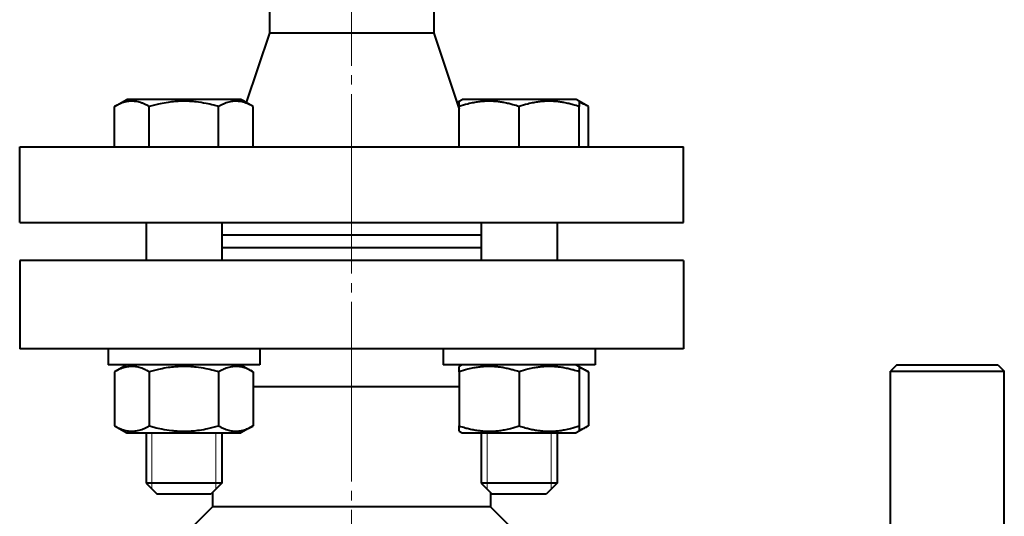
# Model space of a CAD drawing. Header units: millimetres. Extents: x -4428 to 3866, y -3426 to 3855.
# Tile 57 of 191: x -3048 to -2892, y 2259 to 2338. Entities that reach past the tile are written whole.
import ezdxf

# ---------------------------------------------------------------- set-up
doc = ezdxf.new("R2010")
doc.units = ezdxf.units.MM
for name, pattern in [('K5LT_AXLED', [32.912189, 28.412189, -1.5, 1.5, -1.5]), ('K5LT_BASIC', [0]), ('K5LT_THIN', [0])]:
    doc.linetypes.add(name, pattern=pattern)
doc.layers.add('Системный слой', color=7, linetype='Continuous')

# ---------------------------------------------------------------- blocks, each defined once
blk = doc.blocks.new('U7')
at = {"layer": 'Системный слой', "color": 30, "linetype": 'K5LT_AXLED', "lineweight": 20, "true_color": 0xff8000}
blk.add_line((-2995.34, 2457.57), (-2995.34, 1825.57), dxfattribs=at)
blk = doc.blocks.new('U0')
at = {"layer": 'Системный слой', "color": 150, "linetype": 'K5LT_BASIC', "lineweight": 40, "true_color": 0x0080ff}
for p, q in [((-3008.34, 2339.84), (-3008.34, 2335.57)), ((-2982.34, 2339.84), (-2982.34, 2335.57)), ((-3008.34, 2335.57), (-3012, 2324.59)), ((-2982.34, 2335.57), (-3008.34, 2335.57)), ((-2982.34, 2335.57), (-2978.32, 2323.52)), ((-3032.82, 2323.95), (-3030.88, 2325.07)), ((-3031.35, 2324.8), (-3030.88, 2325.07)), ((-3012.83, 2325.07), (-3030.88, 2325.07)), ((-3010.88, 2323.95), (-3012.83, 2325.07)), ((-3012.35, 2324.8), (-3012.83, 2325.07)), ((-2978.68, 2324.59), (-2977.84, 2325.07)), ((-2978.32, 2324.8), (-2977.84, 2325.07)), ((-2978.32, 2323.95), (-2978.32, 2324.8)), ((-2959.79, 2325.07), (-2977.84, 2325.07)), ((-2959.32, 2324.8), (-2959.79, 2325.07)), ((-2957.85, 2323.95), (-2959.79, 2325.07)), ((-2959.32, 2324.8), (-2959.32, 2323.95)), ((-3032.82, 2317.57), (-3032.82, 2323.95)), ((-3027.34, 2317.57), (-3027.34, 2323.95)), ((-3016.37, 2317.57), (-3016.37, 2323.95)), ((-3010.88, 2317.57), (-3010.88, 2323.95)), ((-2978.32, 2317.57), (-2978.32, 2323.95)), ((-2968.82, 2317.57), (-2968.82, 2323.95)), ((-2959.32, 2317.57), (-2959.32, 2323.95)), ((-2957.85, 2317.57), (-2957.85, 2323.95)), ((-3047.84, 2305.57), (-3047.84, 2317.57)), ((-3047.84, 2317.57), (-2942.84, 2317.57)), ((-2942.84, 2305.57), (-2942.84, 2317.57)), ((-3047.84, 2305.57), (-2942.84, 2305.57)), ((-3027.85, 2305.57), (-3027.85, 2299.57)), ((-3015.85, 2305.57), (-3015.85, 2299.57)), ((-2974.82, 2305.57), (-2974.82, 2299.57)), ((-2962.82, 2305.57), (-2962.82, 2299.57)), ((-2995.34, 2303.57), (-3015.85, 2303.57)), ((-2974.82, 2303.57), (-2995.34, 2303.57)), ((-2995.34, 2301.57), (-3015.85, 2301.57)), ((-2974.82, 2301.57), (-2995.34, 2301.57)), ((-2942.84, 2299.57), (-3047.84, 2299.57)), ((-3047.84, 2299.57), (-3047.84, 2285.57)), ((-2942.84, 2299.57), (-2942.84, 2285.57)), ((-2942.84, 2285.57), (-3047.84, 2285.57)), ((-3033.85, 2285.57), (-3033.85, 2283.07)), ((-3009.85, 2285.57), (-3009.85, 2283.07)), ((-2980.82, 2285.57), (-2980.82, 2283.07)), ((-2956.82, 2285.57), (-2956.82, 2283.07)), ((-3021.85, 2283.07), (-3033.85, 2283.07)), ((-3030.88, 2283.07), (-3032.82, 2281.95)), ((-3030.88, 2283.07), (-3031.35, 2282.8)), ((-3009.85, 2283.07), (-3021.85, 2283.07)), ((-3012.83, 2283.07), (-3010.88, 2281.95)), ((-2956.82, 2283.07), (-2980.82, 2283.07)), ((-2977.84, 2283.07), (-2978.32, 2282.8)), ((-2978.32, 2281.95), (-2978.32, 2282.8)), ((-2959.79, 2283.07), (-2957.85, 2281.95)), ((-2959.79, 2283.07), (-2959.32, 2282.8)), ((-2959.32, 2282.8), (-2959.32, 2281.95)), ((-2909.07, 2283.07), (-2910.07, 2282.07)), ((-2910.07, 2282.07), (-2909.83, 2282.07)), ((-2910.07, 2232.07), (-2910.07, 2282.07)), ((-2909.83, 2282.07), (-2892.07, 2282.07)), ((-2909.07, 2283.07), (-2893.07, 2283.07)), ((-2893.07, 2283.07), (-2892.07, 2282.07)), ((-2892.07, 2232.07), (-2892.07, 2282.07)), ((-3032.82, 2281.95), (-3032.82, 2273.4)), ((-3027.34, 2281.95), (-3027.34, 2273.4)), ((-3016.37, 2281.95), (-3016.37, 2273.4)), ((-3010.88, 2281.95), (-3010.88, 2273.4)), ((-2978.32, 2281.95), (-2978.32, 2273.4)), ((-2968.82, 2281.95), (-2968.82, 2273.4)), ((-2959.32, 2281.95), (-2959.32, 2273.4)), ((-2957.85, 2281.95), (-2957.85, 2273.4)), ((-2995.34, 2279.57), (-3010.88, 2279.57)), ((-2978.32, 2279.57), (-2995.34, 2279.57)), ((-3032.82, 2273.4), (-3030.88, 2272.27)), ((-3010.88, 2273.4), (-3012.83, 2272.27)), ((-2978.32, 2272.55), (-2978.32, 2273.4)), ((-2957.85, 2273.4), (-2959.79, 2272.27)), ((-2959.32, 2273.4), (-2959.32, 2272.55)), ((-3031.35, 2272.55), (-3030.88, 2272.27)), ((-3030.88, 2272.27), (-3012.83, 2272.27)), ((-3027.85, 2272.27), (-3027.85, 2264.32)), ((-3015.85, 2272.27), (-3015.85, 2264.32)), ((-2978.32, 2272.55), (-2977.84, 2272.27)), ((-2977.84, 2272.27), (-2968.82, 2272.27)), ((-2974.82, 2272.27), (-2974.82, 2264.32)), ((-2968.82, 2272.27), (-2959.79, 2272.27)), ((-2962.82, 2272.27), (-2962.82, 2264.32)), ((-2959.32, 2272.55), (-2959.79, 2272.27)), ((-3015.85, 2264.32), (-3027.85, 2264.32)), ((-3027.85, 2264.32), (-3026.1, 2262.57)), ((-3015.85, 2264.32), (-3017.6, 2262.57)), ((-2962.82, 2264.32), (-2974.82, 2264.32)), ((-2974.82, 2264.32), (-2973.07, 2262.57)), ((-2962.82, 2264.32), (-2964.57, 2262.57)), ((-3017.6, 2262.57), (-3026.1, 2262.57)), ((-3017.34, 2262.84), (-3017.6, 2262.57)), ((-3017.34, 2262.84), (-3017.34, 2260.57)), ((-2973.34, 2262.84), (-2973.34, 2260.57)), ((-2964.57, 2262.57), (-2973.07, 2262.57)), ((-3017.34, 2260.57), (-3029.34, 2248.57)), ((-3003.34, 2260.57), (-3017.34, 2260.57)), ((-2973.34, 2260.57), (-3003.34, 2260.57)), ((-2973.34, 2260.57), (-2970.34, 2257.57))]:
    blk.add_line(p, q, dxfattribs=at)
at = {"layer": 'Системный слой', "color": 7, "linetype": 'K5LT_THIN', "lineweight": 20}
for p, q in [((-3026.91, 2272.27), (-3026.91, 2264.32)), ((-3016.8, 2272.27), (-3016.8, 2264.32)), ((-2973.87, 2272.27), (-2973.87, 2264.32)), ((-2963.77, 2272.27), (-2963.77, 2264.32)), ((-3026.91, 2264.32), (-3026.91, 2263.38)), ((-3016.8, 2264.32), (-3016.8, 2263.38)), ((-2973.87, 2264.32), (-2973.87, 2263.38)), ((-2963.77, 2264.32), (-2963.77, 2263.38))]:
    blk.add_line(p, q, dxfattribs=at)
at = {"layer": 'Системный слой', "color": 150, "linetype": 'K5LT_BASIC', "lineweight": 40, "true_color": 0x0080ff}
for points, knots in [([(-3027.34, 2323.95), (-3027.58, 2324.09), (-3027.98, 2324.3), (-3028.51, 2324.51), (-3028.92, 2324.64), (-3029.3, 2324.73), (-3029.68, 2324.78), (-3030.07, 2324.8), (-3030.44, 2324.79), (-3030.81, 2324.74), (-3031.2, 2324.66), (-3031.76, 2324.48), (-3032.3, 2324.24), (-3032.69, 2324.02), (-3032.82, 2323.95)], [0, 0, 0, 0, 2.031939, 3.311633, 4.396645, 5.423589, 6.350589, 7.49983, 8.533187, 9.335775, 10.524184, 11.684847, 13.915004, 15, 15, 15, 15]), ([(-3016.37, 2323.95), (-3016.62, 2324.02), (-3017.28, 2324.2), (-3018.46, 2324.48), (-3019.66, 2324.67), (-3020.58, 2324.75), (-3021.09, 2324.78), (-3021.43, 2324.79), (-3021.7, 2324.8), (-3022, 2324.8), (-3022.38, 2324.79), (-3022.83, 2324.77), (-3023.48, 2324.72), (-3024.42, 2324.61), (-3025.49, 2324.42), (-3026.49, 2324.18), (-3027.06, 2324.03), (-3027.34, 2323.95)], [0, 0, 0, 0, 3.152296, 8.024027, 14.430358, 17.4743, 18.996271, 20.518242, 21.409855, 22.301468, 24.084694, 25.867919, 27.651145, 31.792504, 37.072525, 40.536262, 44, 44, 44, 44]), ([(-3010.88, 2323.95), (-3011.12, 2324.09), (-3011.52, 2324.3), (-3012.06, 2324.51), (-3012.47, 2324.64), (-3012.84, 2324.73), (-3013.23, 2324.78), (-3013.61, 2324.8), (-3013.98, 2324.79), (-3014.35, 2324.74), (-3014.74, 2324.66), (-3015.3, 2324.48), (-3015.84, 2324.24), (-3016.24, 2324.02), (-3016.37, 2323.95)], [0, 0, 0, 0, 2.031939, 3.311633, 4.396645, 5.423589, 6.350589, 7.49983, 8.533187, 9.335775, 10.524184, 11.684847, 13.915004, 15, 15, 15, 15]), ([(-2968.82, 2323.95), (-2969.14, 2324.06), (-2969.68, 2324.22), (-2970.49, 2324.43), (-2971.2, 2324.58), (-2971.8, 2324.68), (-2972.34, 2324.74), (-2972.88, 2324.78), (-2973.55, 2324.8), (-2974.1, 2324.79), (-2974.66, 2324.75), (-2975.25, 2324.69), (-2976.08, 2324.56), (-2977.1, 2324.33), (-2977.87, 2324.1), (-2978.32, 2323.95)], [0, 0, 0, 0, 1.679816, 2.780687, 4.100621, 5.29978, 5.785161, 6.773962, 7.999819, 9.102067, 9.530451, 10.806592, 12.055167, 13.667644, 16, 16, 16, 16]), ([(-2959.32, 2323.95), (-2959.64, 2324.06), (-2960.18, 2324.22), (-2960.99, 2324.43), (-2961.7, 2324.58), (-2962.3, 2324.68), (-2962.84, 2324.74), (-2963.38, 2324.78), (-2964.05, 2324.8), (-2964.6, 2324.79), (-2965.16, 2324.75), (-2965.75, 2324.69), (-2966.58, 2324.56), (-2967.6, 2324.33), (-2968.37, 2324.1), (-2968.82, 2323.95)], [0, 0, 0, 0, 1.679816, 2.780687, 4.100621, 5.29978, 5.785161, 6.773962, 7.999819, 9.102067, 9.530451, 10.806592, 12.055167, 13.667644, 16, 16, 16, 16]), ([(-2957.85, 2323.95), (-2958, 2324.04), (-2958.27, 2324.18), (-2958.76, 2324.41), (-2959.09, 2324.54), (-2959.32, 2324.6)], [0, 0, 0, 0, 1.918281, 3.26766, 6, 6, 6, 6]), ([(-3027.34, 2281.95), (-3027.58, 2282.09), (-3027.98, 2282.3), (-3028.51, 2282.51), (-3028.92, 2282.64), (-3029.3, 2282.73), (-3029.68, 2282.78), (-3030.07, 2282.8), (-3030.44, 2282.79), (-3030.81, 2282.74), (-3031.2, 2282.66), (-3031.76, 2282.48), (-3032.3, 2282.24), (-3032.69, 2282.02), (-3032.82, 2281.95)], [0, 0, 0, 0, 2.031939, 3.311633, 4.396645, 5.423589, 6.350589, 7.49983, 8.533187, 9.335775, 10.524184, 11.684847, 13.915004, 15, 15, 15, 15]), ([(-3016.37, 2281.95), (-3016.62, 2282.02), (-3017.28, 2282.2), (-3018.46, 2282.48), (-3019.66, 2282.67), (-3020.58, 2282.75), (-3021.09, 2282.78), (-3021.43, 2282.79), (-3021.7, 2282.8), (-3022, 2282.8), (-3022.38, 2282.79), (-3022.83, 2282.77), (-3023.48, 2282.72), (-3024.42, 2282.61), (-3025.49, 2282.42), (-3026.49, 2282.18), (-3027.06, 2282.03), (-3027.34, 2281.95)], [0, 0, 0, 0, 3.152296, 8.024027, 14.430358, 17.4743, 18.996271, 20.518242, 21.409855, 22.301468, 24.084694, 25.867919, 27.651145, 31.792504, 37.072525, 40.536262, 44, 44, 44, 44]), ([(-3010.88, 2281.95), (-3011.12, 2282.09), (-3011.52, 2282.3), (-3012.06, 2282.51), (-3012.47, 2282.64), (-3012.84, 2282.73), (-3013.23, 2282.78), (-3013.61, 2282.8), (-3013.98, 2282.79), (-3014.35, 2282.74), (-3014.74, 2282.66), (-3015.3, 2282.48), (-3015.84, 2282.24), (-3016.24, 2282.02), (-3016.37, 2281.95)], [0, 0, 0, 0, 2.031939, 3.311633, 4.396645, 5.423589, 6.350589, 7.49983, 8.533187, 9.335775, 10.524184, 11.684847, 13.915004, 15, 15, 15, 15]), ([(-2968.82, 2281.95), (-2969.14, 2282.06), (-2969.68, 2282.22), (-2970.49, 2282.43), (-2971.2, 2282.58), (-2971.8, 2282.68), (-2972.34, 2282.74), (-2972.88, 2282.78), (-2973.55, 2282.8), (-2974.1, 2282.79), (-2974.66, 2282.75), (-2975.25, 2282.69), (-2976.08, 2282.56), (-2977.1, 2282.33), (-2977.87, 2282.1), (-2978.32, 2281.95)], [0, 0, 0, 0, 1.679816, 2.780687, 4.100621, 5.29978, 5.785161, 6.773962, 7.999819, 9.102067, 9.530451, 10.806592, 12.055167, 13.667644, 16, 16, 16, 16]), ([(-2959.32, 2281.95), (-2959.64, 2282.06), (-2960.18, 2282.22), (-2960.99, 2282.43), (-2961.7, 2282.58), (-2962.3, 2282.68), (-2962.84, 2282.74), (-2963.38, 2282.78), (-2964.05, 2282.8), (-2964.6, 2282.79), (-2965.16, 2282.75), (-2965.75, 2282.69), (-2966.58, 2282.56), (-2967.6, 2282.33), (-2968.37, 2282.1), (-2968.82, 2281.95)], [0, 0, 0, 0, 1.679816, 2.780687, 4.100621, 5.29978, 5.785161, 6.773962, 7.999819, 9.102067, 9.530451, 10.806592, 12.055167, 13.667644, 16, 16, 16, 16]), ([(-2957.85, 2281.95), (-2958, 2282.04), (-2958.27, 2282.18), (-2958.76, 2282.41), (-2959.09, 2282.54), (-2959.32, 2282.6)], [0, 0, 0, 0, 1.918281, 3.26766, 6, 6, 6, 6]), ([(-3032.82, 2273.4), (-3032.58, 2273.26), (-3032.18, 2273.05), (-3031.65, 2272.83), (-3031.24, 2272.7), (-3030.86, 2272.62), (-3030.48, 2272.56), (-3030.09, 2272.54), (-3029.73, 2272.56), (-3029.35, 2272.61), (-3028.96, 2272.69), (-3028.4, 2272.86), (-3027.86, 2273.1), (-3027.47, 2273.32), (-3027.34, 2273.4)], [0, 0, 0, 0, 2.031939, 3.311633, 4.396645, 5.423589, 6.350589, 7.49983, 8.533187, 9.335775, 10.524184, 11.684847, 13.915004, 15, 15, 15, 15]), ([(-3027.34, 2273.4), (-3027.08, 2273.32), (-3026.43, 2273.14), (-3025.24, 2272.87), (-3024.05, 2272.68), (-3023.13, 2272.59), (-3022.61, 2272.56), (-3022.28, 2272.55), (-3022, 2272.55), (-3021.7, 2272.55), (-3021.33, 2272.55), (-3020.87, 2272.57), (-3020.23, 2272.62), (-3019.29, 2272.73), (-3018.22, 2272.93), (-3017.21, 2273.16), (-3016.65, 2273.31), (-3016.37, 2273.4)], [0, 0, 0, 0, 3.152296, 8.024027, 14.430358, 17.4743, 18.996271, 20.518242, 21.409855, 22.301468, 24.084694, 25.867919, 27.651145, 31.792504, 37.072525, 40.536262, 44, 44, 44, 44]), ([(-3016.37, 2273.4), (-3016.13, 2273.26), (-3015.73, 2273.05), (-3015.2, 2272.83), (-3014.78, 2272.7), (-3014.41, 2272.62), (-3014.03, 2272.56), (-3013.64, 2272.54), (-3013.27, 2272.56), (-3012.9, 2272.61), (-3012.51, 2272.69), (-3011.95, 2272.86), (-3011.41, 2273.1), (-3011.01, 2273.32), (-3010.88, 2273.4)], [0, 0, 0, 0, 2.031939, 3.311633, 4.396645, 5.423589, 6.350589, 7.49983, 8.533187, 9.335775, 10.524184, 11.684847, 13.915004, 15, 15, 15, 15]), ([(-2978.32, 2273.4), (-2978, 2273.29), (-2977.46, 2273.12), (-2976.65, 2272.91), (-2975.94, 2272.76), (-2975.34, 2272.67), (-2974.8, 2272.61), (-2974.26, 2272.56), (-2973.59, 2272.54), (-2973.04, 2272.55), (-2972.48, 2272.59), (-2971.89, 2272.65), (-2971.06, 2272.79), (-2970.04, 2273.02), (-2969.27, 2273.25), (-2968.82, 2273.4)], [0, 0, 0, 0, 1.679816, 2.780687, 4.100621, 5.29978, 5.785161, 6.773962, 7.999819, 9.102067, 9.530451, 10.806592, 12.055167, 13.667644, 16, 16, 16, 16]), ([(-2968.82, 2273.4), (-2968.5, 2273.29), (-2967.96, 2273.12), (-2967.15, 2272.91), (-2966.44, 2272.76), (-2965.84, 2272.67), (-2965.3, 2272.61), (-2964.76, 2272.56), (-2964.09, 2272.54), (-2963.54, 2272.55), (-2962.98, 2272.59), (-2962.39, 2272.65), (-2961.56, 2272.79), (-2960.54, 2273.02), (-2959.77, 2273.25), (-2959.32, 2273.4)], [0, 0, 0, 0, 1.679816, 2.780687, 4.100621, 5.29978, 5.785161, 6.773962, 7.999819, 9.102067, 9.530451, 10.806592, 12.055167, 13.667644, 16, 16, 16, 16]), ([(-2959.32, 2272.74), (-2959.16, 2272.79), (-2958.9, 2272.88), (-2958.4, 2273.09), (-2958.07, 2273.27), (-2957.85, 2273.4)], [0, 0, 0, 0, 1.912507, 3.220306, 6, 6, 6, 6])]:
    blk.add_open_spline(points, degree=3, knots=knots, dxfattribs=at)
blk.add_open_spline([(-2978.32, 2324.6), (-2978.43, 2324.57), (-2978.54, 2324.54), (-2978.64, 2324.5)], degree=3, dxfattribs=at)
at = {"layer": 'Системный слой'}
blk.add_blockref('U7', (0, 0), dxfattribs=at)

msp = doc.modelspace()

# ---------------------------------------------------------------- block references
at = {"layer": 'Системный слой'}
msp.add_blockref('U0', (0, 0), dxfattribs=at)

doc.saveas('drawing.dxf')
